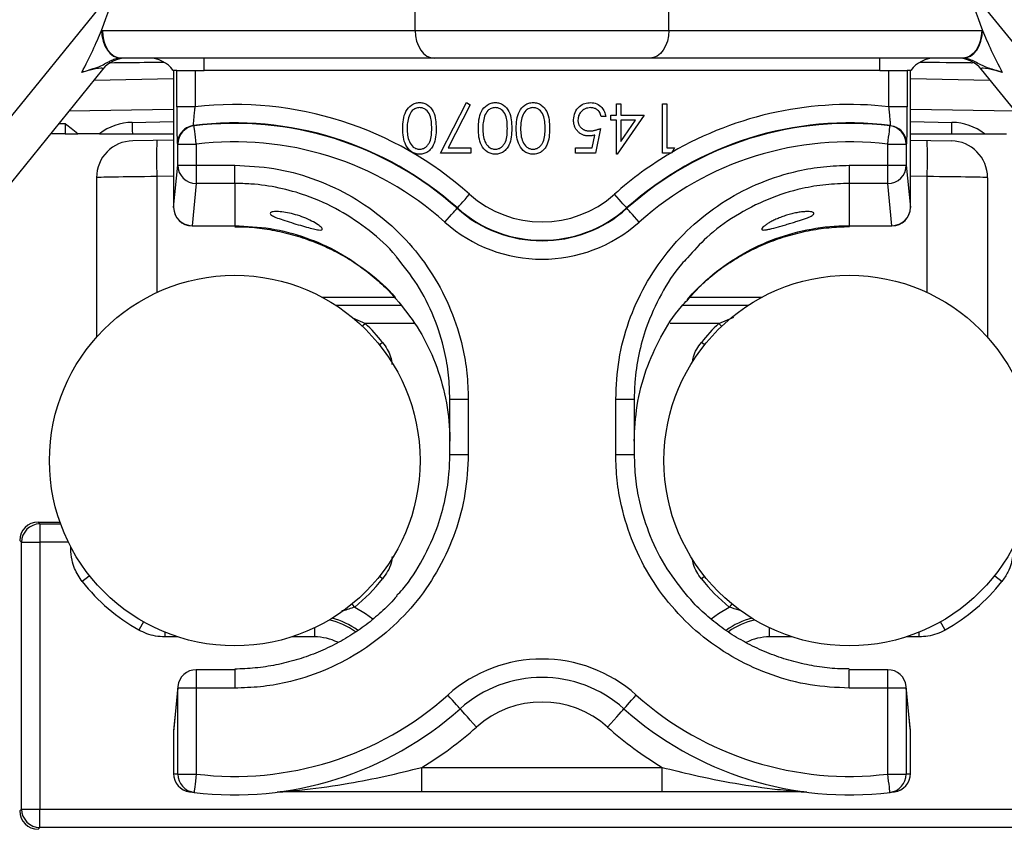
# Model space of a CAD drawing. Header units: millimetres. Extents: x 2336 to 3655, y 1807 to 4513.
# Tile 4 of 20: x 2761 to 3082, y 2614 to 2877. Entities that reach past the tile are written whole.
import ezdxf

# ---------------------------------------------------------------- set-up
doc = ezdxf.new("R2010")
doc.units = ezdxf.units.MM
doc.header["$LTSCALE"] = 2

msp = doc.modelspace()

# ---------------------------------------------------------------- linework, layer by layer
at = {"color": 7, "linetype": 'Continuous', "lineweight": 25}
for p, q in [((2611.67, 2664.68), (2791.32, 2886.25)), ((3071.32, 2886.25), (3250.97, 2664.68)), ((2890.05, 2873.86), (2890.05, 2880.86)), ((2972.59, 2873.86), (2972.59, 2880.86)), ((2787.94, 2873.85), (2788.23, 2873.86)), ((2788.23, 2873.86), (2890.05, 2873.86)), ((2890.05, 2873.86), (2972.59, 2873.86)), ((2972.59, 2873.86), (3074.42, 2873.86)), ((3074.42, 2873.86), (3074.7, 2873.85)), ((2794.42, 2864.86), (2794.29, 2864.86)), ((2896.24, 2864.86), (2794.42, 2864.86)), ((2821.32, 2860.86), (2821.32, 2864.86)), ((2966.4, 2864.86), (2896.24, 2864.86)), ((3068.23, 2864.86), (2966.4, 2864.86)), ((3041.32, 2860.86), (3041.32, 2864.86)), ((3068.35, 2864.86), (3068.23, 2864.86)), ((2788.32, 2861.16), (2613.55, 2645.61)), ((2812.48, 2860.86), (2811.32, 2860.86)), ((2811.43, 2860.86), (2811.43, 2816.23)), ((2812.44, 2849.03), (2812.44, 2860.86)), ((2812.48, 2860.86), (2818.44, 2860.86)), ((2818.44, 2860.86), (2818.44, 2849.03)), ((2818.44, 2860.86), (2821.32, 2860.86)), ((3041.32, 2860.86), (2821.32, 2860.86)), ((3041.32, 2860.86), (3044.2, 2860.86)), ((3044.2, 2849.03), (3044.2, 2860.86)), ((3044.2, 2860.86), (3050.17, 2860.86)), ((3051.32, 2860.86), (3050.17, 2860.86)), ((3050.2, 2860.86), (3050.2, 2849.03)), ((3051.21, 2816.23), (3051.21, 2860.86)), ((3249.09, 2645.61), (3074.32, 2861.16)), ((2785.53, 2857.72), (2811.43, 2858.17)), ((3051.21, 2858.17), (3077.11, 2857.72)), ((2818.44, 2849.03), (2812.44, 2849.03)), ((2898.3, 2833.97), (2906.71, 2850.38)), ((2907.95, 2849.7), (2900.72, 2835.61)), ((2906.71, 2850.38), (2907.95, 2849.7)), ((2955.53, 2849.97), (2956.96, 2849.97)), ((2955.53, 2846.28), (2955.53, 2849.97)), ((2956.96, 2849.97), (2956.96, 2846.28)), ((2970.5, 2849.97), (2971.94, 2849.97)), ((2970.5, 2833.97), (2970.5, 2849.97)), ((2971.94, 2849.97), (2971.94, 2835.61)), ((3050.2, 2849.03), (3044.2, 2849.03)), ((2952.04, 2845.87), (2950.6, 2845.87)), ((2953.68, 2844.64), (2953.68, 2846.28)), ((2953.68, 2846.28), (2955.53, 2846.28)), ((2964.55, 2846.28), (2955.82, 2833.56)), ((2956.96, 2846.28), (2964.55, 2846.28)), ((2817.9, 2842.92), (2818.05, 2842.8)), ((2955.53, 2844.64), (2953.68, 2844.64)), ((2955.53, 2833.56), (2955.53, 2844.64)), ((2956.96, 2844.64), (2956.96, 2837.69)), ((2956.96, 2837.69), (2961.73, 2844.64)), ((2961.73, 2844.64), (2956.96, 2844.64)), ((3044.59, 2842.8), (3044.74, 2842.92)), ((2776.08, 2840.26), (2771.38, 2840.26)), ((2787.31, 2840.26), (2780.2, 2840.26)), ((2797.99, 2840.26), (2811.43, 2840.26)), ((2947.63, 2835.61), (2948.5, 2839.82)), ((2950.4, 2841.97), (2948.76, 2833.97)), ((3051.21, 2840.26), (3064.65, 2840.26)), ((3075.33, 2840.26), (3082.44, 2840.26)), ((2811.43, 2838.17), (2798.11, 2837.94)), ((2812.79, 2836.84), (2818.79, 2836.84)), ((2812.79, 2829.98), (2812.79, 2836.84)), ((2818.79, 2836.84), (2818.79, 2829.98)), ((3043.85, 2829.98), (3043.85, 2836.84)), ((3043.85, 2836.84), (3049.85, 2836.84)), ((3049.85, 2836.84), (3049.85, 2829.98)), ((3051.21, 2838.17), (3064.53, 2837.94)), ((2908.14, 2833.97), (2898.3, 2833.97)), ((2900.72, 2835.61), (2908.14, 2835.61)), ((2908.14, 2835.61), (2908.14, 2833.97)), ((2942.19, 2835.61), (2947.63, 2835.61)), ((2942.19, 2833.97), (2942.19, 2835.61)), ((2948.76, 2833.97), (2942.19, 2833.97)), ((2955.82, 2833.56), (2955.53, 2833.56)), ((2973.46, 2833.97), (2970.5, 2833.97)), ((2971.94, 2835.61), (2974.4, 2835.61)), ((2974.4, 2835.61), (2973.46, 2833.97)), ((2811.43, 2816.23), (2812.79, 2829.98)), ((2812.79, 2829.98), (2818.79, 2829.98)), ((2818.79, 2829.98), (2831.32, 2829.98)), ((2818.79, 2829.98), (2818.79, 2824.08)), ((2831.32, 2824.08), (2831.32, 2829.98)), ((3031.32, 2829.98), (3043.85, 2829.98)), ((3031.32, 2829.98), (3031.32, 2824.08)), ((3043.85, 2824.08), (3043.85, 2829.98)), ((3043.85, 2829.98), (3049.85, 2829.98)), ((3049.85, 2829.98), (3051.21, 2816.23)), ((2786.32, 2825.94), (2786.32, 2774)), ((2818.79, 2824.08), (2817.43, 2810.32)), ((2831.32, 2824.08), (2818.79, 2824.08)), ((2831.32, 2824.08), (2831.32, 2810.32)), ((3043.85, 2824.08), (3031.32, 2824.08)), ((3031.32, 2824.08), (3031.32, 2810.32)), ((3045.22, 2810.32), (3043.85, 2824.08)), ((3076.32, 2825.94), (3076.32, 2774)), ((2903.68, 2815.98), (2903.77, 2816.08)), ((2958.97, 2815.98), (2958.87, 2816.08)), ((2817.43, 2810.32), (2831.32, 2810.32)), ((2817.43, 2810.23), (2831.32, 2810.23)), ((3031.32, 2810.32), (3045.22, 2810.32)), ((3031.32, 2810.23), (3045.22, 2810.23)), ((2883.29, 2786.98), (2859.85, 2786.98)), ((3002.79, 2786.98), (2979.32, 2786.98)), ((2901.32, 2753.89), (2907.32, 2753.89)), ((2901.32, 2735.89), (2901.32, 2753.89)), ((2907.32, 2753.89), (2907.32, 2735.89)), ((2955.32, 2735.89), (2955.32, 2753.89)), ((2955.32, 2753.89), (2961.32, 2753.89)), ((2961.32, 2753.89), (2961.32, 2735.89)), ((2901.32, 2735.89), (2907.32, 2735.89)), ((2955.32, 2735.89), (2961.32, 2735.89)), ((2767.32, 2713.86), (2767.92, 2713.26)), ((2767.32, 2713.86), (2774.43, 2713.86)), ((2767.92, 2713.26), (2767.92, 2707.26)), ((2761.92, 2707.26), (2761.32, 2707.86)), ((2761.92, 2707.26), (2767.92, 2707.26)), ((2761.92, 2620.45), (2761.92, 2707.26)), ((2767.92, 2707.26), (2767.92, 2620.45)), ((2831.32, 2665.8), (2818.79, 2665.8)), ((3043.85, 2665.8), (3031.32, 2665.8)), ((2812.79, 2659.8), (2811.43, 2646.05)), ((2812.82, 2660.39), (2811.46, 2646.64)), ((2812.79, 2631.84), (2812.79, 2659.8)), ((2818.79, 2659.8), (2812.79, 2659.8)), ((2818.79, 2659.8), (2818.79, 2631.84)), ((2831.32, 2659.8), (2818.79, 2659.8)), ((3043.85, 2659.8), (3031.32, 2659.8)), ((3049.85, 2659.8), (3043.85, 2659.8)), ((3043.85, 2631.84), (3043.85, 2659.8)), ((3051.19, 2646.64), (3049.82, 2660.39)), ((3049.85, 2659.8), (3049.85, 2631.84)), ((3051.21, 2646.05), (3049.85, 2659.8)), ((2811.43, 2646.05), (2811.43, 2632.01)), ((3051.21, 2632.01), (3051.21, 2646.05)), ((2812.79, 2631.84), (2818.79, 2631.84)), ((2892.22, 2626.01), (2892.22, 2634.01)), ((2892.22, 2634.01), (2970.42, 2634.01)), ((2970.42, 2626.01), (2970.42, 2634.01)), ((3043.85, 2631.84), (3049.85, 2631.84)), ((2817.19, 2626.01), (2817.07, 2626.03)), ((2817.07, 2626.03), (2817.07, 2626.01)), ((2817.07, 2626.01), (2817.19, 2626.01)), ((2970.42, 2626.01), (2892.22, 2626.01)), ((3045.57, 2626.03), (3045.46, 2626.01)), ((3045.46, 2626.01), (3045.57, 2626.01)), ((3045.57, 2626.01), (3045.57, 2626.03)), ((2761.32, 2619.86), (2761.92, 2620.45)), ((2761.92, 2620.45), (2767.92, 2620.45)), ((2767.92, 2614.45), (2767.92, 2620.45)), ((2767.92, 2620.45), (3094.73, 2620.45)), ((2767.92, 2614.45), (2767.32, 2613.86)), ((3094.73, 2614.45), (2767.92, 2614.45))]:
    msp.add_line(p, q, dxfattribs=at)
at = {"color": 8, "linetype": 'Continuous', "lineweight": 25}
for p, q in [((2811.43, 2848.17), (2777.31, 2847.58)), ((3085.33, 2847.58), (3051.21, 2848.17)), ((2774.02, 2843.52), (2776.15, 2843.55)), ((2797.9, 2843.94), (2811.43, 2844.17)), ((3051.21, 2844.17), (3064.74, 2843.94)), ((2811.43, 2826.38), (2805.97, 2826.29)), ((2805.97, 2826.29), (2805.97, 2788.57)), ((3056.67, 2826.29), (3051.21, 2826.38)), ((3056.67, 2788.57), (3056.67, 2826.29)), ((2817.43, 2810.32), (2817.43, 2810.23)), ((2831.32, 2810.32), (2831.32, 2810.23)), ((3031.32, 2810.32), (3031.32, 2810.23)), ((3045.22, 2810.32), (3045.22, 2810.23)), ((2883.31, 2786.96), (2859.89, 2786.96)), ((3002.75, 2786.96), (2979.3, 2786.96)), ((2864.11, 2784.46), (2885.34, 2784.46)), ((2977.11, 2784.46), (2998.53, 2784.46)), ((2869.61, 2780.3), (2873.82, 2778.48)), ((2889.83, 2778.48), (2873.82, 2778.48)), ((2988.83, 2778.48), (2973, 2778.48)), ((2988.83, 2778.48), (2993.73, 2780.57)), ((2767.92, 2713.26), (2774.65, 2713.26)), ((2777.2, 2707.26), (2767.92, 2707.26)), ((2777.95, 2705.17), (2777.95, 2705.8)), ((2778.28, 2705.17), (2777.95, 2705.17)), ((2857.32, 2679.45), (2857.32, 2676.49)), ((3005.32, 2676.49), (3005.32, 2679.45)), ((2808.56, 2678.02), (2808.56, 2676.49)), ((2812.76, 2676.49), (2808.56, 2676.49)), ((2857.32, 2676.49), (2849.88, 2676.49)), ((3012.76, 2676.49), (3005.32, 2676.49)), ((3054.08, 2676.49), (3049.88, 2676.49)), ((3054.08, 2676.49), (3054.08, 2678.02)), ((2818.79, 2665.8), (2818.79, 2659.8)), ((2831.32, 2665.8), (2831.32, 2659.8)), ((3031.32, 2659.8), (3031.32, 2665.8)), ((3043.85, 2659.8), (3043.85, 2665.8)), ((2812.82, 2660.39), (2812.79, 2659.8)), ((3049.85, 2659.8), (3049.82, 2660.39)), ((2811.46, 2646.64), (2811.43, 2646.05)), ((3051.21, 2646.05), (3051.19, 2646.64))]:
    msp.add_line(p, q, dxfattribs=at)
at = {"color": 7, "linetype": 'Continuous', "lineweight": 25, "flags": 128}
for points in [[(2787.94, 2873.85), (2788.08, 2872.09), (2788.46, 2870.4), (2789.06, 2868.84), (2789.85, 2867.47), (2790.81, 2866.35), (2791.9, 2865.53), (2793.07, 2865.02), (2794.29, 2864.86)], [(2788.23, 2873.86), (2788.34, 2872.1), (2788.7, 2870.41), (2789.27, 2868.86), (2790.04, 2867.49), (2790.98, 2866.38), (2792.05, 2865.54), (2793.21, 2865.03), (2794.42, 2864.86)], [(2890.05, 2873.86), (2890.17, 2872.1), (2890.52, 2870.41), (2891.1, 2868.86), (2891.87, 2867.49), (2892.8, 2866.38), (2893.87, 2865.54), (2895.03, 2865.03), (2896.24, 2864.86)], [(2972.59, 2873.86), (2972.47, 2872.1), (2972.12, 2870.41), (2971.55, 2868.86), (2970.78, 2867.49), (2969.84, 2866.38), (2968.77, 2865.54), (2967.61, 2865.03), (2966.4, 2864.86)], [(3074.42, 2873.86), (3074.3, 2872.1), (3073.94, 2870.41), (3073.37, 2868.86), (3072.6, 2867.49), (3071.66, 2866.38), (3070.59, 2865.54), (3069.43, 2865.03), (3068.23, 2864.86)], [(3068.35, 2864.86), (3069.57, 2865.02), (3070.74, 2865.53), (3071.83, 2866.35), (3072.79, 2867.47), (3073.58, 2868.84), (3074.18, 2870.4), (3074.56, 2872.09), (3074.7, 2873.85)], [(2818.79, 2836.84), (2818.65, 2837.99), (2818.51, 2839.1), (2818.38, 2840.12), (2818.27, 2841.02), (2818.18, 2841.76), (2818.11, 2842.32), (2818.07, 2842.67), (2818.05, 2842.8)], [(3043.85, 2836.84), (3044, 2837.99), (3044.13, 2839.1), (3044.26, 2840.12), (3044.37, 2841.02), (3044.46, 2841.76), (3044.53, 2842.32), (3044.57, 2842.67), (3044.59, 2842.8)], [(3044.74, 2842.92), (3045.8, 2842.69), (3046.73, 2842.31)], [(2812.79, 2836.84), (2812.72, 2836.91), (2812.65, 2836.97)], [(3050, 2836.97), (3049.93, 2836.91), (3049.85, 2836.84)], [(2903.77, 2816.08), (2903.86, 2816.18), (2904.1, 2816.44), (2904.47, 2816.86), (2904.97, 2817.42), (2905.57, 2818.09), (2906.26, 2818.86), (2907, 2819.69), (2907.77, 2820.55)], [(2958.87, 2816.08), (2958.78, 2816.18), (2958.55, 2816.44), (2958.17, 2816.86), (2957.67, 2817.42), (2957.07, 2818.09), (2956.39, 2818.86), (2955.64, 2819.69), (2954.87, 2820.55)], [(2899.68, 2811.5), (2900.45, 2812.37), (2901.19, 2813.2), (2901.88, 2813.96), (2902.48, 2814.64), (2902.98, 2815.19), (2903.35, 2815.61), (2903.59, 2815.88), (2903.68, 2815.98)], [(2962.97, 2811.5), (2962.19, 2812.37), (2961.45, 2813.2), (2960.77, 2813.96), (2960.16, 2814.64), (2959.66, 2815.19), (2959.29, 2815.61), (2959.05, 2815.88), (2958.97, 2815.98)], [(2904.65, 2653.09), (2904.58, 2653.18), (2904.35, 2653.43), (2903.98, 2653.84), (2903.48, 2654.4), (2902.88, 2655.08), (2902.18, 2655.85), (2901.43, 2656.69), (2900.65, 2657.56)], [(2957.99, 2653.09), (2958.06, 2653.18), (2958.29, 2653.43), (2958.66, 2653.84), (2959.16, 2654.4), (2959.77, 2655.08), (2960.46, 2655.85), (2961.21, 2656.69), (2961.99, 2657.56)], [(2909.99, 2647.13), (2908.95, 2648.29), (2907.95, 2649.41), (2907.02, 2650.44), (2906.22, 2651.34), (2905.55, 2652.09), (2905.06, 2652.64), (2904.76, 2652.98), (2904.65, 2653.09)], [(2952.65, 2647.13), (2953.69, 2648.29), (2954.7, 2649.41), (2955.62, 2650.44), (2956.43, 2651.34), (2957.09, 2652.09), (2957.58, 2652.64), (2957.89, 2652.98), (2957.99, 2653.09)], [(2818.79, 2631.84), (2818.65, 2630.68), (2818.51, 2629.56), (2818.39, 2628.53), (2818.28, 2627.63), (2818.19, 2626.89), (2818.12, 2626.34), (2818.08, 2626), (2818.06, 2625.88)], [(3044.58, 2625.88), (3044.56, 2626), (3044.52, 2626.34), (3044.45, 2626.89), (3044.36, 2627.63), (3044.26, 2628.53), (3044.13, 2629.56), (3043.99, 2630.68), (3043.85, 2631.84)]]:
    msp.add_lwpolyline(points, dxfattribs=at)
at = {"color": 8, "linetype": 'Continuous', "lineweight": 25, "flags": 128}
for points in [[(2873.82, 2778.48), (2873.05, 2777.68), (2872.9, 2777.53)], [(2989.74, 2777.53), (2989.59, 2777.68), (2988.83, 2778.48)], [(2879.45, 2772.34), (2878.59, 2771.64), (2878.42, 2771.51)], [(2984.22, 2771.51), (2984.05, 2771.64), (2983.19, 2772.34)], [(2784.08, 2696.38), (2783.38, 2695.82), (2782.54, 2695.16), (2781.68, 2694.47)], [(2879.45, 2695.38), (2878.59, 2696.07), (2878.42, 2696.21)], [(2984.22, 2696.21), (2984.05, 2696.07), (2983.19, 2695.38)], [(3080.96, 2694.47), (3080.1, 2695.16), (3079.26, 2695.82), (3078.56, 2696.38)], [(2870.37, 2686.19), (2869.67, 2687.04), (2869.53, 2687.21)], [(2870.37, 2686.19), (2873.91, 2684.12), (2876.27, 2682.34)], [(2986.34, 2682.32), (2988.73, 2684.12), (2992.27, 2686.19)], [(2993.11, 2687.21), (2992.97, 2687.04), (2992.27, 2686.19)], [(2801.59, 2681.4), (2801.15, 2680.62), (2800.62, 2679.69), (2800.08, 2678.72)], [(3062.56, 2678.72), (3062.02, 2679.69), (3061.49, 2680.62), (3061.05, 2681.4)]]:
    msp.add_lwpolyline(points, dxfattribs=at)
at = {"color": 7, "linetype": 'Continuous', "lineweight": 25}
for centre in [(2831.32, 2733.86), (3031.32, 2733.86)]:
    msp.add_circle(centre, 60.3, dxfattribs=at)
for centre, radius, start, end in [((2796.09, 2854.86), 10, 90, 140.9645), ((2803.32, 2854.86), 10, 36.8699, 90), ((3059.32, 2854.86), 10, 90, 143.1301), ((3066.55, 2854.86), 10, 39.0355, 90), ((2831.32, 2735.08), 114.67, 48.1897, 96.4499), ((3031.32, 2735.08), 114.67, 83.5501, 120.2474), ((2798.22, 2825.94), 18, 91, 127.2746), ((3079.71, 2848.7), 281.85, 180.968, 181.7151), ((2818.79, 2836.84), 6, 97.0384, 179.983), ((2818.65, 2836.96), 6.01, 97.1204, 120.5452), ((2831.32, 2735.08), 108.68, 48.1897, 97.0917), ((2831.32, 2735.08), 108.53, 48.1897, 97.021), ((3031.32, 2735.08), 108.68, 82.9083, 131.8103), ((3031.32, 2735.08), 108.53, 82.979, 131.8103), ((3043.85, 2836.84), 6, 0.017, 82.9616), ((2782.93, 2848.7), 281.85, 358.2849, 359.032), ((3064.43, 2825.94), 18, 52.7254, 89), ((2798.32, 2825.94), 12, 91, 180), ((2976.83, 2832.18), 170.96, 178.0241, 181.9759), ((2831.32, 2735.08), 102.53, 48.1897, 97.021), ((3031.32, 2735.08), 102.53, 82.979, 131.8103), ((2885.82, 2832.18), 170.96, 358.0241, 1.9759), ((3064.32, 2825.94), 12, 0, 89), ((3031.32, 2735.08), 114.67, 120.4145, 131.8103), ((2818.76, 2830.05), 5.98, 180.6399, 270.2285), ((3043.88, 2830.05), 5.98, 269.7715, 359.3601), ((2931.32, 2846.88), 35.33, 228.1897, 311.8103), ((2817.43, 2816.23), 6, 180, 270), ((2817.4, 2816.3), 5.98, 180.6404, 270.2279), ((2931.32, 2846.88), 41.47, 228.1897, 311.8103), ((2931.32, 2846.88), 41.32, 228.1897, 311.8103), ((3045.22, 2816.23), 6, 270, 0), ((3045.24, 2816.3), 5.98, 269.7721, 359.3596), ((2931.32, 2846.88), 47.47, 228.1897, 311.8103), ((2831.32, 2733.86), 61.62, 38.6385, 46.4016), ((3031.32, 2733.86), 61.62, 133.5984, 141.3615), ((2767.92, 2707.26), 6, 90.0202, 179.9798), ((2831.32, 2733.86), 61.62, 309.3234, 321.3615), ((3031.32, 2733.86), 61.62, 218.6385, 230.6766), ((2831.32, 2733.86), 63.37, 218.4296, 240.4614), ((3031.32, 2733.86), 63.37, 299.5386, 321.5704), ((2931.32, 2623.28), 46, 48.1897, 131.8103), ((2818.79, 2659.8), 6, 90, 174.3466), ((2931.32, 2623.28), 40, 48.1897, 131.8103), ((3043.85, 2659.8), 6, 5.6534, 90), ((2831.32, 2735.08), 104, 263.0786, 311.8103), ((3031.32, 2735.08), 104, 228.1897, 276.9214), ((2931.32, 2623.28), 32, 48.1897, 131.8103), ((2831.32, 2735.08), 110, 263.0786, 311.8103), ((3031.32, 2735.08), 110, 228.1897, 276.9214), ((2831.32, 2735.08), 118, 301.0688, 311.8103), ((3031.32, 2735.08), 118, 228.1897, 238.9312), ((2817.43, 2646.05), 6, 174.3466, 180), ((3045.22, 2646.05), 6, 0, 5.6534), ((2825.32, 2735.08), 104, 262.3224, 263.0786), ((2817.43, 2632.01), 6, 179.994, 262.3188), ((2818.79, 2631.84), 6, 179.9939, 263.0759), ((3043.85, 2631.84), 6, 276.9241, 0.0061), ((3045.21, 2632.01), 6, 277.6812, 0.006), ((3037.32, 2735.08), 104, 276.9214, 277.6776), ((2831.32, 2735.08), 110, 262.3224, 262.5552), ((2831.32, 2735.08), 110, 262.5552, 263.0786), ((2846.08, 2630.32), 4.31, 270.0374, 285.4613), ((3016.56, 2630.32), 4.31, 254.5387, 269.9626), ((3031.32, 2735.08), 110, 276.9214, 277.4448), ((3031.32, 2735.08), 110, 277.4448, 277.6776), ((2767.92, 2620.46), 6, 180.0202, 269.9798)]:
    msp.add_arc(centre, radius, start, end, dxfattribs=at)
at = {"color": 8, "linetype": 'Continuous', "lineweight": 25}
for centre, radius, start, end in [((2818.65, 2836.97), 6, 120.5578, 179.9814), ((3044, 2836.97), 6, 0.0171, 62.9145), ((2857.32, 2659.73), 23.52, 53.4978, 76.0023), ((3005.32, 2659.73), 23.52, 103.9977, 126.595), ((2857.32, 2659.73), 22.73, 54.1997, 78.0218), ((3005.32, 2659.73), 22.73, 101.9782, 125.7722), ((2857.32, 2659.73), 16.75, 63.437, 90), ((3005.32, 2659.73), 16.75, 90, 116.6261)]:
    msp.add_arc(centre, radius, start, end, dxfattribs=at)
at = {"color": 7, "linetype": 'Continuous', "lineweight": 25}
for centre, major_axis, ratio, start_param, end_param in [((2766.34, 2849.93), (24, 39.03), 0.17717, 5.476364, 6.002732), ((3096.3, 2849.93), (-24, 39.03), 0.17717, 0.280453, 0.806821), ((2766.34, 2849.93), (24, 39.03), 0.17717, 5.085459, 5.476364), ((3096.3, 2849.93), (-24, 39.03), 0.17717, 0.806821, 1.197726), ((2770.34, 2854.86), (18.07, 6.55), 0.081278, 6.148898, 7.157192), ((3092.3, 2854.86), (18.07, -6.55), 0.081278, 2.267586, 3.27588), ((2776.32, 2843.56), (0.17, 6), 0.02902, 1.572453, 2.15265), ((2806.32, 2826.08), (20, 0.14), 0.010471, 1.588177, 3.14152), ((3056.32, 2826.08), (20, -0.14), 0.010471, 0.000073, 1.553416), ((2767.32, 2707.86), (-4.24, 4.24), 0.999695, 5.497939, 7.068431), ((2767.32, 2619.86), (-4.24, -4.24), 0.999695, 5.497939, 7.068431)]:
    msp.add_ellipse(centre, major_axis=major_axis, ratio=ratio, start_param=start_param, end_param=end_param, dxfattribs=at)
for points, knots in [([(2794.29, 2864.86), (2794.2, 2864.85), (2793.77, 2864.83), (2792.76, 2864.65), (2791.37, 2864.15), (2789.92, 2863.44), (2788.92, 2862.85), (2787.46, 2862.1), (2786.19, 2861.65), (2784.1, 2861.01), (2782.69, 2860.57), (2781.7, 2860.25), (2781.54, 2860.19), (2781.53, 2860.19)], [0, 0, 0, 0, 0.030175, 0.152772, 0.266693, 0.344659, 0.477724, 0.497485, 0.696869, 0.789309, 0.965732, 0.997889, 1, 1, 1, 1]), ([(3081.11, 2860.19), (3081.1, 2860.19), (3080.92, 2860.25), (3079.88, 2860.59), (3078.53, 2861.01), (3076.34, 2861.68), (3074.54, 2862.34), (3072.6, 2863.51), (3071.14, 2864.2), (3069.78, 2864.68), (3068.81, 2864.84), (3068.41, 2864.85), (3068.35, 2864.86)], [0, 0, 0, 0, 0.002112, 0.038046, 0.221309, 0.291595, 0.529138, 0.670908, 0.736299, 0.857633, 0.979548, 1, 1, 1, 1]), ([(2812.44, 2849.03), (2812.44, 2848.17), (2812.44, 2845.97), (2812.47, 2842.61), (2812.51, 2839.54), (2812.58, 2837.43), (2812.62, 2837.12), (2812.65, 2836.97)], [0, 0, 0, 0, 0.137536, 0.354507, 0.570024, 0.785005, 1, 1, 1, 1]), ([(2817.9, 2842.92), (2817.89, 2843), (2817.86, 2843.15), (2817.94, 2844.23), (2818.09, 2845.78), (2818.27, 2847.48), (2818.39, 2848.6), (2818.44, 2849.03)], [0, 0, 0, 0, 0.213066, 0.426869, 0.642644, 0.861168, 1, 1, 1, 1]), ([(2885.99, 2841.98), (2886.01, 2842.92), (2886.07, 2844.8), (2886.84, 2847.55), (2888.39, 2849.43), (2890.1, 2850.27), (2891.04, 2850.35), (2891.51, 2850.38)], [0, 0, 0, 0, 0.25099, 0.50111, 0.749619, 0.874814, 1, 1, 1, 1]), ([(2891.51, 2850.38), (2891.98, 2850.35), (2892.91, 2850.27), (2894.61, 2849.43), (2896.11, 2847.52), (2896.79, 2844.78), (2896.84, 2842.91), (2896.86, 2841.98)], [0, 0, 0, 0, 0.125181, 0.250355, 0.498777, 0.74894, 1, 1, 1, 1]), ([(2910.6, 2841.98), (2910.63, 2842.92), (2910.68, 2844.8), (2911.46, 2847.55), (2913, 2849.43), (2914.71, 2850.27), (2915.65, 2850.35), (2916.13, 2850.38)], [0, 0, 0, 0, 0.25099, 0.50111, 0.749619, 0.874815, 1, 1, 1, 1]), ([(2916.13, 2850.38), (2916.59, 2850.35), (2917.53, 2850.27), (2919.23, 2849.43), (2920.72, 2847.52), (2921.4, 2844.78), (2921.45, 2842.91), (2921.47, 2841.98)], [0, 0, 0, 0, 0.125181, 0.250355, 0.498777, 0.74894, 1, 1, 1, 1]), ([(2922.91, 2841.98), (2922.94, 2842.92), (2922.99, 2844.8), (2923.77, 2847.55), (2925.31, 2849.43), (2927.02, 2850.27), (2927.96, 2850.35), (2928.43, 2850.38)], [0, 0, 0, 0, 0.25099, 0.50111, 0.749619, 0.874815, 1, 1, 1, 1]), ([(2928.43, 2850.38), (2928.9, 2850.35), (2929.83, 2850.27), (2931.53, 2849.43), (2933.03, 2847.52), (2933.71, 2844.78), (2933.76, 2842.91), (2933.78, 2841.98)], [0, 0, 0, 0, 0.125181, 0.250355, 0.498777, 0.74894, 1, 1, 1, 1]), ([(2941.58, 2844.75), (2941.67, 2845.58), (2941.86, 2847.24), (2943.3, 2849.16), (2945.2, 2850.24), (2946.5, 2850.33), (2947.16, 2850.38)], [0, 0, 0, 0, 0.279861, 0.559295, 0.779435, 1, 1, 1, 1]), ([(2947.16, 2850.38), (2947.84, 2850.31), (2949.21, 2850.17), (2950.76, 2848.95), (2951.72, 2847.46), (2951.93, 2846.4), (2952.04, 2845.87)], [0, 0, 0, 0, 0.27959, 0.55901, 0.779365, 1, 1, 1, 1]), ([(3044.74, 2842.92), (3044.75, 2842.95), (3044.78, 2843.03), (3044.74, 2843.74), (3044.62, 2845.12), (3044.43, 2846.96), (3044.28, 2848.34), (3044.2, 2849.03)], [0, 0, 0, 0, 0.12687, 0.341708, 0.55936, 0.779264, 1, 1, 1, 1]), ([(3050, 2836.97), (3050.01, 2837.03), (3050.05, 2837.19), (3050.1, 2838.58), (3050.16, 2841.31), (3050.19, 2844.94), (3050.2, 2847.67), (3050.2, 2849.03)], [0, 0, 0, 0, 0.128027, 0.344489, 0.562486, 0.781257, 1, 1, 1, 1]), ([(2888.03, 2846), (2887.83, 2845.26), (2887.46, 2843.94), (2887.43, 2842.58), (2887.42, 2841.97)], [0, 0, 0, 0, 0.559589, 1, 1, 1, 1]), ([(2891.46, 2848.74), (2891.02, 2848.69), (2890.15, 2848.58), (2888.8, 2847.66), (2888.32, 2846.63), (2888.03, 2846)], [0, 0, 0, 0, 0.280213, 0.560818, 1, 1, 1, 1]), ([(2895.42, 2841.97), (2895.41, 2842.71), (2895.38, 2844.17), (2894.96, 2846.34), (2893.86, 2847.89), (2892.56, 2848.63), (2891.83, 2848.7), (2891.46, 2848.74)], [0, 0, 0, 0, 0.2510853, 0.5013771, 0.749628, 0.8748766, 1, 1, 1, 1]), ([(2912.64, 2846), (2912.44, 2845.26), (2912.08, 2843.94), (2912.05, 2842.58), (2912.04, 2841.97)], [0, 0, 0, 0, 0.559589, 1, 1, 1, 1]), ([(2916.08, 2848.74), (2915.64, 2848.69), (2914.76, 2848.58), (2913.42, 2847.66), (2912.94, 2846.63), (2912.64, 2846)], [0, 0, 0, 0, 0.280213, 0.560818, 1, 1, 1, 1]), ([(2920.04, 2841.97), (2920.02, 2842.71), (2920, 2844.17), (2919.58, 2846.34), (2918.47, 2847.89), (2917.18, 2848.63), (2916.44, 2848.7), (2916.08, 2848.74)], [0, 0, 0, 0, 0.251085, 0.501377, 0.749628, 0.874877, 1, 1, 1, 1]), ([(2924.95, 2846), (2924.75, 2845.26), (2924.38, 2843.94), (2924.36, 2842.58), (2924.35, 2841.97)], [0, 0, 0, 0, 0.559589, 1, 1, 1, 1]), ([(2928.38, 2848.74), (2927.95, 2848.69), (2927.07, 2848.58), (2925.72, 2847.66), (2925.24, 2846.63), (2924.95, 2846)], [0, 0, 0, 0, 0.280213, 0.560818, 1, 1, 1, 1]), ([(2932.35, 2841.97), (2932.33, 2842.71), (2932.3, 2844.17), (2931.88, 2846.34), (2930.78, 2847.89), (2929.48, 2848.63), (2928.75, 2848.7), (2928.38, 2848.74)], [0, 0, 0, 0, 0.251085, 0.501377, 0.749628, 0.874877, 1, 1, 1, 1]), ([(2947.07, 2848.74), (2946.47, 2848.67), (2945.27, 2848.53), (2943.94, 2847.44), (2943.13, 2846.1), (2943.05, 2845.16), (2943.01, 2844.69)], [0, 0, 0, 0, 0.279605, 0.559386, 0.779573, 1, 1, 1, 1]), ([(2950.6, 2845.87), (2950.48, 2846.32), (2950.23, 2847.23), (2949.25, 2848.14), (2948.17, 2848.65), (2947.44, 2848.71), (2947.07, 2848.74)], [0, 0, 0, 0, 0.280031, 0.55917, 0.779624, 1, 1, 1, 1]), ([(2776.15, 2843.55), (2776.15, 2843.55), (2776.81, 2843.04), (2778.19, 2841.99), (2779.5, 2840.86), (2780.2, 2840.26)], [0, 0, 0, 0, 0.005412, 0.474007, 1, 1, 1, 1]), ([(2946.61, 2839.51), (2946.43, 2839.52), (2946.08, 2839.52), (2945.57, 2839.6), (2945.08, 2839.71), (2944.61, 2839.87), (2944.17, 2840.08), (2943.75, 2840.33), (2943.36, 2840.63), (2942.99, 2840.97), (2942.66, 2841.35), (2942.37, 2841.76), (2942.12, 2842.19), (2941.93, 2842.66), (2941.77, 2843.14), (2941.66, 2843.66), (2941.59, 2844.19), (2941.58, 2844.56), (2941.58, 2844.75)], [0, 0, 0, 0, 0.0658, 0.12938, 0.190783, 0.251293, 0.31082, 0.37037, 0.43076, 0.492598, 0.554813, 0.61609, 0.676931, 0.738289, 0.800784, 0.864793, 0.931053, 1, 1, 1, 1]), ([(2943.01, 2844.69), (2943.02, 2844.56), (2943.02, 2844.31), (2943.07, 2843.94), (2943.15, 2843.59), (2943.27, 2843.26), (2943.42, 2842.95), (2943.6, 2842.66), (2943.81, 2842.38), (2944.06, 2842.13), (2944.33, 2841.9), (2944.63, 2841.7), (2944.95, 2841.53), (2945.29, 2841.39), (2945.66, 2841.28), (2946.04, 2841.21), (2946.45, 2841.16), (2946.73, 2841.16), (2946.87, 2841.15)], [0, 0, 0, 0, 0.065358, 0.127389, 0.188368, 0.24723, 0.305649, 0.363332, 0.422657, 0.482689, 0.543308, 0.604132, 0.664984, 0.727232, 0.791447, 0.858042, 0.92703, 1, 1, 1, 1]), ([(2776.08, 2840.26), (2777.11, 2840.26), (2778.54, 2840.26), (2779.84, 2840.26), (2780.2, 2840.26)], [0, 0, 0, 0, 0.723644, 1, 1, 1, 1]), ([(2787.31, 2840.26), (2789.09, 2840.26), (2792.65, 2840.26), (2796.21, 2840.26), (2797.99, 2840.26)], [0, 0, 0, 0, 0.4997665, 1, 1, 1, 1]), ([(2891.51, 2833.56), (2891.04, 2833.6), (2890.1, 2833.68), (2888.38, 2834.51), (2886.85, 2836.41), (2886.07, 2839.16), (2886.01, 2841.04), (2885.99, 2841.98)], [0, 0, 0, 0, 0.1251851, 0.2503689, 0.4988877, 0.7490241, 1, 1, 1, 1]), ([(2887.42, 2841.97), (2887.45, 2841.24), (2887.49, 2839.78), (2888.01, 2837.63), (2889.07, 2836.06), (2890.36, 2835.32), (2891.1, 2835.24), (2891.46, 2835.2)], [0, 0, 0, 0, 0.250915, 0.501294, 0.749671, 0.874908, 1, 1, 1, 1]), ([(2891.46, 2835.2), (2891.83, 2835.24), (2892.56, 2835.32), (2893.54, 2835.87), (2894.31, 2836.66), (2895.02, 2837.96), (2895.38, 2839.78), (2895.41, 2841.24), (2895.42, 2841.97)], [0, 0, 0, 0, 0.124872, 0.249855, 0.374731, 0.4998, 0.749508, 1, 1, 1, 1]), ([(2896.86, 2841.98), (2896.84, 2841.05), (2896.8, 2839.18), (2896.22, 2836.87), (2895.23, 2835.28), (2894.19, 2834.32), (2892.91, 2833.68), (2891.98, 2833.6), (2891.51, 2833.56)], [0, 0, 0, 0, 0.250528, 0.500169, 0.625281, 0.750202, 0.875109, 1, 1, 1, 1]), ([(2916.13, 2833.56), (2915.65, 2833.6), (2914.71, 2833.68), (2912.99, 2834.51), (2911.46, 2836.41), (2910.68, 2839.16), (2910.63, 2841.04), (2910.6, 2841.98)], [0, 0, 0, 0, 0.125185, 0.250369, 0.498887, 0.749024, 1, 1, 1, 1]), ([(2912.04, 2841.97), (2912.06, 2841.24), (2912.1, 2839.78), (2912.62, 2837.63), (2913.68, 2836.06), (2914.98, 2835.32), (2915.71, 2835.24), (2916.08, 2835.2)], [0, 0, 0, 0, 0.250915, 0.501294, 0.749671, 0.874909, 1, 1, 1, 1]), ([(2916.08, 2835.2), (2916.44, 2835.24), (2917.18, 2835.32), (2918.15, 2835.87), (2918.93, 2836.66), (2919.64, 2837.96), (2919.99, 2839.78), (2920.02, 2841.24), (2920.04, 2841.97)], [0, 0, 0, 0, 0.124872, 0.249855, 0.374731, 0.4998, 0.749508, 1, 1, 1, 1]), ([(2921.47, 2841.98), (2921.45, 2841.05), (2921.41, 2839.18), (2920.84, 2836.87), (2919.84, 2835.28), (2918.81, 2834.32), (2917.53, 2833.68), (2916.59, 2833.6), (2916.13, 2833.56)], [0, 0, 0, 0, 0.2505275, 0.5001693, 0.6252806, 0.7502015, 0.8751086, 1, 1, 1, 1]), ([(2928.43, 2833.56), (2927.96, 2833.6), (2927.02, 2833.68), (2925.3, 2834.51), (2923.77, 2836.41), (2922.99, 2839.16), (2922.94, 2841.04), (2922.91, 2841.98)], [0, 0, 0, 0, 0.125185, 0.250369, 0.498887, 0.749024, 1, 1, 1, 1]), ([(2924.35, 2841.97), (2924.37, 2841.24), (2924.41, 2839.78), (2924.93, 2837.63), (2925.99, 2836.06), (2927.29, 2835.32), (2928.02, 2835.24), (2928.38, 2835.2)], [0, 0, 0, 0, 0.2509148, 0.5012942, 0.7496709, 0.8749084, 1, 1, 1, 1]), ([(2928.38, 2835.2), (2928.75, 2835.24), (2929.49, 2835.32), (2930.46, 2835.87), (2931.24, 2836.66), (2931.94, 2837.96), (2932.3, 2839.78), (2932.33, 2841.24), (2932.35, 2841.97)], [0, 0, 0, 0, 0.124872, 0.249855, 0.374731, 0.4998, 0.749508, 1, 1, 1, 1]), ([(2933.78, 2841.98), (2933.76, 2841.05), (2933.72, 2839.18), (2933.15, 2836.87), (2932.15, 2835.28), (2931.12, 2834.32), (2929.84, 2833.68), (2928.9, 2833.6), (2928.43, 2833.56)], [0, 0, 0, 0, 0.2505275, 0.5001693, 0.6252806, 0.7502015, 0.8751087, 1, 1, 1, 1]), ([(2948.5, 2839.82), (2948.33, 2839.78), (2948, 2839.69), (2947.52, 2839.59), (2947.06, 2839.52), (2946.76, 2839.52), (2946.61, 2839.51)], [0, 0, 0, 0, 0.275068, 0.532901, 0.773973, 1, 1, 1, 1]), ([(2946.87, 2841.15), (2947, 2841.16), (2947.25, 2841.16), (2947.65, 2841.2), (2948.06, 2841.27), (2948.49, 2841.36), (2948.94, 2841.47), (2949.41, 2841.61), (2949.9, 2841.78), (2950.23, 2841.91), (2950.4, 2841.97)], [0, 0, 0, 0, 0.102203, 0.211023, 0.3251, 0.446502, 0.573788, 0.708901, 0.850358, 1, 1, 1, 1]), ([(3064.65, 2840.26), (3066.43, 2840.26), (3069.99, 2840.26), (3073.55, 2840.26), (3075.33, 2840.26)], [0, 0, 0, 0, 0.500207, 1, 1, 1, 1]), ([(2831.32, 2829.98), (2835.59, 2829.77), (2844.13, 2829.35), (2856.57, 2826.03), (2868.29, 2820.78), (2878.98, 2813.63), (2888.3, 2804.77), (2896.03, 2794.49), (2901.91, 2783.04), (2905.34, 2772.16), (2907.05, 2762.36), (2907.23, 2756.71), (2907.32, 2753.89)], [0, 0, 0, 0, 0.107204, 0.214408, 0.32161, 0.428811, 0.536081, 0.643351, 0.750744, 0.858137, 0.929068, 1, 1, 1, 1]), ([(2955.32, 2753.89), (2955.53, 2758.17), (2955.96, 2766.74), (2959.29, 2779.23), (2964.56, 2790.98), (2971.72, 2801.7), (2980.61, 2811.04), (2990.91, 2818.77), (3002.38, 2824.63), (3013.23, 2828.04), (3022.96, 2829.71), (3028.53, 2829.89), (3031.32, 2829.98)], [0, 0, 0, 0, 0.107552, 0.215104, 0.32266, 0.430215, 0.537698, 0.645181, 0.752538, 0.859896, 0.929948, 1, 1, 1, 1]), ([(2842.82, 2814.3), (2842.91, 2814.45), (2843.09, 2814.75), (2844.51, 2814.95), (2846.58, 2814.86), (2849.11, 2814.45), (2851.83, 2813.72), (2854.56, 2812.72), (2857.06, 2811.51), (2858.98, 2810.29), (2859.93, 2809.34), (2859.78, 2808.88), (2858.73, 2808.89), (2857, 2809.24), (2854.69, 2809.85), (2851.94, 2810.65), (2849, 2811.53), (2846.27, 2812.41), (2844.16, 2813.21), (2843, 2813.85), (2842.87, 2814.17), (2842.82, 2814.3)], [0, 0, 0, 0, 0.051713, 0.103478, 0.154025, 0.203458, 0.253498, 0.306361, 0.363519, 0.424041, 0.483577, 0.537549, 0.586393, 0.634045, 0.683774, 0.736815, 0.792509, 0.849248, 0.905734, 0.961401, 1, 1, 1, 1]), ([(3002.82, 2809.19), (3002.82, 2809.29), (3002.88, 2809.41), (3003.09, 2809.7), (3003.26, 2809.86), (3003.67, 2810.22), (3003.93, 2810.41), (3004.52, 2810.82), (3004.85, 2811.03), (3005.59, 2811.46), (3005.99, 2811.68), (3006.86, 2812.12), (3007.33, 2812.34), (3008.29, 2812.76), (3008.8, 2812.97), (3009.85, 2813.36), (3010.39, 2813.54), (3011.48, 2813.88), (3012.02, 2814.04), (3013.13, 2814.32), (3013.68, 2814.44), (3014.73, 2814.64), (3015.25, 2814.72), (3016.23, 2814.84), (3016.68, 2814.87), (3017.52, 2814.91), (3017.91, 2814.91), (3018.57, 2814.87), (3018.86, 2814.83), (3019.32, 2814.73), (3019.5, 2814.67), (3019.74, 2814.51), (3019.81, 2814.42), (3019.83, 2814.23), (3019.78, 2814.12), (3019.58, 2813.89), (3019.42, 2813.77), (3019.01, 2813.51), (3018.75, 2813.38), (3018.14, 2813.1), (3017.79, 2812.96), (3017.02, 2812.66), (3016.59, 2812.51), (3015.68, 2812.19), (3015.2, 2812.03), (3014.19, 2811.71), (3013.66, 2811.54), (3012.59, 2811.22), (3012.04, 2811.05), (3010.94, 2810.72), (3010.39, 2810.56), (3009.31, 2810.24), (3008.78, 2810.09), (3007.22, 2809.65), (3006.26, 2809.4), (3005.03, 2809.12), (3004.66, 2809.04), (3004.01, 2808.93), (3003.73, 2808.9), (3003.28, 2808.89), (3003.11, 2808.92), (3002.88, 2809.01), (3002.82, 2809.09), (3002.82, 2809.19)], [0, 0, 0, 0, 0.03125, 0.03125, 0.0625, 0.0625, 0.09375, 0.09375, 0.125, 0.125, 0.15625, 0.15625, 0.1875, 0.1875, 0.21875, 0.21875, 0.25, 0.25, 0.28125, 0.28125, 0.3125, 0.3125, 0.34375, 0.34375, 0.375, 0.375, 0.40625, 0.40625, 0.4375, 0.4375, 0.46875, 0.46875, 0.5, 0.5, 0.53125, 0.53125, 0.5625, 0.5625, 0.59375, 0.59375, 0.625, 0.625, 0.65625, 0.65625, 0.6875, 0.6875, 0.71875, 0.71875, 0.75, 0.75, 0.78125, 0.78125, 0.8125, 0.8125, 0.875, 0.875, 0.90625, 0.90625, 0.9375, 0.9375, 0.96875, 0.96875, 1, 1, 1, 1]), ([(2831.32, 2809.97), (2832.33, 2809.97), (2835.58, 2809.99), (2841.06, 2809.37), (2847.7, 2808.11), (2854.23, 2806.21), (2860.55, 2803.72), (2866.56, 2800.66), (2872.2, 2797.1), (2877.36, 2793.03), (2881.21, 2789.48), (2883.15, 2787.16), (2883.71, 2786.49)], [0, 0, 0, 0, 0.0512784, 0.1646118, 0.279024, 0.3939884, 0.5088085, 0.6228058, 0.7355064, 0.8466102, 0.9560217, 1, 1, 1, 1]), ([(2978.58, 2786.21), (2978.6, 2786.22), (2979.93, 2787.94), (2983.03, 2790.96), (2987.88, 2795.2), (2993.18, 2798.91), (2998.87, 2802.16), (3004.94, 2804.92), (3011.32, 2807.13), (3017.92, 2808.75), (3024.61, 2809.79), (3029.11, 2809.95), (3031.34, 2810.03)], [0, 0, 0, 0, 0.000926, 0.109571, 0.216681, 0.324669, 0.434642, 0.546393, 0.659556, 0.773625, 0.888012, 1, 1, 1, 1]), ([(2901.32, 2753.89), (2901.24, 2756.48), (2901.07, 2761.68), (2899.52, 2770.65), (2896.36, 2780.68), (2891.12, 2791.16), (2886.27, 2797.22), (2883.92, 2800.16)], [0, 0, 0, 0, 0.153538, 0.308975, 0.539592, 0.77685, 1, 1, 1, 1]), ([(2978.65, 2799.83), (2977.98, 2799.15), (2974.59, 2795.68), (2969.91, 2788.06), (2965.33, 2778.15), (2962.64, 2768.39), (2961.47, 2760.57), (2961.36, 2755.7), (2961.32, 2753.89)], [0, 0, 0, 0, 0.0572455, 0.2895241, 0.5285321, 0.7088354, 0.8922117, 1, 1, 1, 1]), ([(2883.78, 2786.54), (2886.19, 2783.56), (2891.03, 2777.56), (2896.31, 2767.03), (2899.93, 2755.67), (2901.22, 2746.51), (2901.3, 2741.32), (2901.32, 2740.14)], [0, 0, 0, 0, 0.226064, 0.455855, 0.69227, 0.930297, 1, 1, 1, 1]), ([(2961.32, 2740.14), (2961.51, 2744.03), (2961.89, 2751.91), (2964.92, 2763.39), (2969.84, 2774.21), (2974.53, 2781.85), (2977.99, 2785.42), (2978.67, 2786.11)], [0, 0, 0, 0, 0.232111, 0.470913, 0.703057, 0.941922, 1, 1, 1, 1]), ([(2907.32, 2735.89), (2907.11, 2731.61), (2906.68, 2723.05), (2903.35, 2710.56), (2898.09, 2698.8), (2890.92, 2688.08), (2882.03, 2678.75), (2871.73, 2671.01), (2860.26, 2665.15), (2849.41, 2661.74), (2839.68, 2660.07), (2834.11, 2659.89), (2831.32, 2659.8)], [0, 0, 0, 0, 0.107552, 0.215105, 0.32266, 0.430215, 0.537698, 0.64518, 0.752538, 0.859896, 0.929948, 1, 1, 1, 1]), ([(2883.99, 2689.95), (2884.66, 2690.64), (2888.05, 2694.1), (2892.73, 2701.73), (2897.31, 2711.64), (2900, 2721.39), (2901.17, 2729.22), (2901.28, 2734.09), (2901.32, 2735.89)], [0, 0, 0, 0, 0.0572437, 0.2895243, 0.5285322, 0.7088355, 0.8922117, 1, 1, 1, 1]), ([(3031.32, 2659.8), (3027.05, 2660.01), (3018.52, 2660.44), (3006.07, 2663.76), (2994.35, 2669.01), (2983.66, 2676.15), (2974.34, 2685.01), (2966.61, 2695.29), (2960.74, 2706.75), (2957.3, 2717.63), (2955.6, 2727.42), (2955.41, 2733.07), (2955.32, 2735.89)], [0, 0, 0, 0, 0.107204, 0.214408, 0.32161, 0.428811, 0.536081, 0.643351, 0.750744, 0.858137, 0.929068, 1, 1, 1, 1]), ([(2961.32, 2735.89), (2961.4, 2733.31), (2961.57, 2728.11), (2963.12, 2719.13), (2966.28, 2709.1), (2971.52, 2698.62), (2976.37, 2692.56), (2978.72, 2689.63)], [0, 0, 0, 0, 0.153538, 0.308975, 0.539592, 0.776852, 1, 1, 1, 1]), ([(2781.68, 2694.47), (2780.76, 2695.85), (2779.3, 2698.03), (2778.17, 2701.74), (2778.03, 2703.93), (2777.95, 2705.17)], [0, 0, 0, 0, 0.430189, 0.67894, 1, 1, 1, 1]), ([(3084.69, 2705.17), (3084.55, 2703.51), (3084.34, 2700.9), (3082.92, 2697.29), (3081.67, 2695.48), (3080.96, 2694.47)], [0, 0, 0, 0, 0.430187, 0.678937, 1, 1, 1, 1]), ([(2884.08, 2689.86), (2884.06, 2689.83), (2882.72, 2688.1), (2879.61, 2685.07), (2874.77, 2680.84), (2869.46, 2677.12), (2863.77, 2673.87), (2857.7, 2671.11), (2851.33, 2668.9), (2844.73, 2667.28), (2838.03, 2666.24), (2833.53, 2666.08), (2831.3, 2666)], [0, 0, 0, 0, 0.0016551, 0.1102209, 0.2172527, 0.3251623, 0.4350544, 0.5467237, 0.6598042, 0.7737902, 0.8880938, 1, 1, 1, 1]), ([(3031.32, 2666.06), (3030.31, 2666.06), (3027.06, 2666.04), (3021.58, 2666.66), (3014.94, 2667.92), (3008.41, 2669.82), (3002.09, 2672.31), (2996.08, 2675.37), (2990.44, 2678.93), (2985.28, 2683), (2981.39, 2686.59), (2979.4, 2688.96), (2978.81, 2689.68)], [0, 0, 0, 0, 0.051107, 0.164082, 0.278132, 0.392733, 0.507189, 0.620826, 0.73317, 0.843922, 0.952987, 1, 1, 1, 1]), ([(2808.56, 2676.49), (2807.55, 2676.54), (2805.55, 2676.65), (2802.67, 2677.42), (2800.93, 2678.29), (2800.08, 2678.72)], [0, 0, 0, 0, 0.343654, 0.676973, 1, 1, 1, 1]), ([(3062.56, 2678.72), (3061.65, 2678.27), (3059.86, 2677.37), (3056.97, 2676.63), (3055.03, 2676.53), (3054.08, 2676.49)], [0, 0, 0, 0, 0.343677, 0.676962, 1, 1, 1, 1]), ([(2847.23, 2626.16), (2848.35, 2626.26), (2850.6, 2626.44), (2857.71, 2627.17), (2867.64, 2628.59), (2880.35, 2631.09), (2888.25, 2633.03), (2892.22, 2634.01)], [0, 0, 0, 0, 0.0772373, 0.1557279, 0.4737826, 0.7360611, 1, 1, 1, 1]), ([(2970.42, 2634.01), (2973.79, 2633.18), (2981.7, 2631.22), (2994.24, 2628.71), (3004.66, 2627.21), (3011.77, 2626.46), (3014.19, 2626.26), (3015.41, 2626.16)], [0, 0, 0, 0, 0.223995, 0.52716, 0.832458, 0.915966, 1, 1, 1, 1]), ([(2845.08, 2625.94), (2845.09, 2625.95), (2845.81, 2626.04), (2846.52, 2626.1), (2847.23, 2626.16)], [0, 0, 0, 0, 0.01498, 1, 1, 1, 1]), ([(2846.09, 2626.01), (2845.76, 2626), (2845.42, 2625.99), (2845.09, 2625.95), (2845.08, 2625.94)], [0, 0, 0, 0, 0.984826, 1, 1, 1, 1]), ([(2892.22, 2626.01), (2887.94, 2626.01), (2879.28, 2626.01), (2868.43, 2626.01), (2859.51, 2626.01), (2853.71, 2626.01), (2849.11, 2626.01), (2847.1, 2626.01), (2846.09, 2626.01)], [0, 0, 0, 0, 0.262869, 0.532294, 0.686471, 0.841386, 0.919973, 1, 1, 1, 1]), ([(3016.56, 2626.01), (3015.5, 2626.01), (3013.33, 2626.01), (3006.46, 2626.01), (2996.04, 2626.01), (2982.88, 2626.01), (2974.2, 2626.01), (2970.42, 2626.01)], [0, 0, 0, 0, 0.083302, 0.170161, 0.46622, 0.76792, 1, 1, 1, 1]), ([(3015.41, 2626.16), (3016.12, 2626.1), (3016.83, 2626.04), (3017.55, 2625.95), (3017.56, 2625.94)], [0, 0, 0, 0, 0.98502, 1, 1, 1, 1]), ([(3017.56, 2625.94), (3017.55, 2625.95), (3017.22, 2625.99), (3016.89, 2626), (3016.56, 2626.01)], [0, 0, 0, 0, 0.015174, 1, 1, 1, 1])]:
    msp.add_open_spline(points, degree=3, knots=knots, dxfattribs=at)
at = {"color": 8, "linetype": 'Continuous', "lineweight": 25}
for points, knots in [([(2791, 2863.36), (2792.56, 2863.38), (2798.02, 2863.44), (2803.95, 2863.51), (2808.19, 2863.56)], [0, 0, 0, 0, 0.2852, 1, 1, 1, 1]), ([(3054.45, 2863.56), (3060.06, 2863.49), (3065.9, 2863.43), (3071.26, 2863.37), (3071.48, 2863.37)], [0, 0, 0, 0, 0.958895, 1, 1, 1, 1]), ([(2883.92, 2800.16), (2883.85, 2800.26), (2881.4, 2803.56), (2875.22, 2808.81), (2865.49, 2815.57), (2855.48, 2820.05), (2845.74, 2822.77), (2837.92, 2823.93), (2833.08, 2824.04), (2831.32, 2824.08)], [0, 0, 0, 0, 0.006148, 0.207172, 0.402467, 0.603432, 0.756025, 0.911277, 1, 1, 1, 1]), ([(3031.32, 2824.08), (3028.77, 2823.99), (3023.62, 2823.83), (3014.71, 2822.29), (3004.68, 2819.17), (2994.2, 2813.74), (2985.29, 2807.29), (2980.67, 2802.11), (2978.65, 2799.83)], [0, 0, 0, 0, 0.1280831, 0.2577412, 0.4523844, 0.6527087, 0.8475381, 1, 1, 1, 1]), ([(2831.32, 2810.32), (2835.2, 2810.14), (2843.08, 2809.76), (2854.49, 2806.69), (2865.39, 2801.88), (2875.05, 2795.19), (2881.26, 2789.92), (2883.68, 2786.68), (2883.78, 2786.54)], [0, 0, 0, 0, 0.1959861, 0.3976862, 0.5936423, 0.7952937, 0.9913336, 1, 1, 1, 1]), ([(2978.67, 2786.11), (2980.61, 2788.3), (2985.21, 2793.47), (2994.01, 2799.87), (3004.57, 2805.37), (3015.96, 2808.95), (3025.06, 2810.23), (3030.19, 2810.31), (3031.32, 2810.32)], [0, 0, 0, 0, 0.14619, 0.346858, 0.54167, 0.742163, 0.943473, 1, 1, 1, 1]), ([(2879.45, 2772.34), (2880.51, 2770.84), (2882.07, 2768.63), (2882.38, 2765.98), (2882.48, 2765.12)], [0, 0, 0, 0, 0.675094, 1, 1, 1, 1]), ([(2980.3, 2765.92), (2980.38, 2766.51), (2980.68, 2768.88), (2982.11, 2770.85), (2983.19, 2772.34)], [0, 0, 0, 0, 0.247559, 1, 1, 1, 1]), ([(2882.52, 2702.64), (2882.44, 2701.9), (2882.15, 2699.24), (2880.58, 2697), (2879.45, 2695.38)], [0, 0, 0, 0, 0.277533, 1, 1, 1, 1]), ([(2983.19, 2695.38), (2982.12, 2696.87), (2980.63, 2698.95), (2980.33, 2701.44), (2980.24, 2702.15)], [0, 0, 0, 0, 0.71627, 1, 1, 1, 1]), ([(2870.37, 2686.19), (2869.07, 2685.73), (2867.61, 2685.21), (2866.19, 2684.93), (2866.03, 2684.89)], [0, 0, 0, 0, 0.887589, 1, 1, 1, 1]), ([(2996.03, 2685.04), (2995.86, 2685.07), (2994.63, 2685.33), (2993.36, 2685.79), (2992.27, 2686.19)], [0, 0, 0, 0, 0.137041, 1, 1, 1, 1])]:
    msp.add_open_spline(points, degree=3, knots=knots, dxfattribs=at)

doc.saveas('drawing.dxf')
